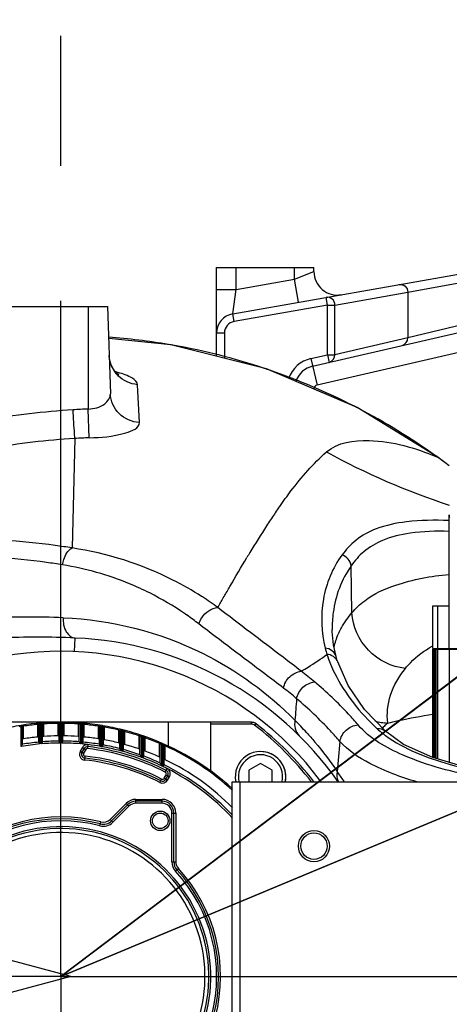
# Model space of a CAD drawing. Header units: millimetres. Extents: x 0 to 8410, y 0 to 5940.
# Tile 62 of 122: x 4703 to 4814, y 1822 to 2075. Entities that reach past the tile are written whole.
import ezdxf

# ---------------------------------------------------------------- set-up
doc = ezdxf.new("R2010")
doc.units = ezdxf.units.MM
doc.header["$LTSCALE"] = 462.55
doc.linetypes.add('CENTER', pattern=[0.6, 0.375, -0.075, 0.075, -0.075])
doc.layers.get('0').update_dxf_attribs({"linetype": 'CONTINUOUS'})
for name, color, linetype in [('204102000021_DXF_AXIS', 7, 'CONTINUOUS'), ('204102000021_DXF_DIMENSION', 7, 'CONTINUOUS'), ('304102000021DXF_CONTINUOUS_LINE', 7, 'CONTINUOUS'), ('304103000015DXF_CONTINUOUS_LINE', 7, 'CONTINUOUS'), ('304103000186DXF_CONTINUOUS_LINE', 7, 'CONTINUOUS'), ('304304000126DXF_CONTINUOUS_LINE', 7, 'CONTINUOUS'), ('501023000047DXF_CONTINUOUS_LINE', 7, 'CONTINUOUS'), ('604006000004DXF_CONTINUOUS_LINE', 7, 'CONTINUOUS')]:
    doc.layers.add(name, color=color, linetype=linetype)
doc.styles.get("Standard").update_dxf_attribs({"font": 'txt', "width": 0.7})
doc.dimstyles.new('DIMSTYLE_12', dxfattribs={"dimtxt": 65, "dimasz": 50, "dimexe": 1, "dimexo": 0, "dimtad": 1, "dimdsep": 46, "dimtxsty": 'Standard', "dimblk": '_FILLED', "dimblk1": '_FILLED', "dimblk2": '_FILLED', "dimcen": 0.09, "dimclrt": 5, "dimazin": 2, "dimtp": 0.5, "dimtm": 0.5, "dimtfac": 1, "dimtofl": 0, "dimtmove": 0, "dimatfit": 3, "dimldrblk": '_FILLED', "dimfxl": 0, "dimtolj": 1, "dimarcsym": 0})
doc.dimstyles.new('DIMSTYLE_13', dxfattribs={"dimtxt": 65, "dimasz": 50, "dimexe": 1, "dimexo": 0, "dimtad": 1, "dimdec": 1, "dimdsep": 46, "dimtxsty": 'Standard', "dimblk": '_FILLED', "dimblk1": '_FILLED', "dimblk2": '_FILLED', "dimcen": 0.09, "dimclrt": 5, "dimazin": 2, "dimtp": 1.2, "dimtm": 1.2, "dimtfac": 1, "dimtdec": 1, "dimtofl": 0, "dimtmove": 0, "dimatfit": 3, "dimldrblk": '_FILLED', "dimfxl": 0, "dimtolj": 1, "dimarcsym": 0})
doc.dimstyles.new('DIMSTYLE_14', dxfattribs={"dimtxt": 65, "dimasz": 50, "dimexe": 1, "dimexo": 0, "dimgap": 3.25, "dimtad": 0, "dimtih": 1, "dimtoh": 1, "dimdec": 1, "dimdsep": 46, "dimtxsty": 'Standard', "dimblk": '_FILLED', "dimblk1": '_FILLED', "dimblk2": '_FILLED', "dimcen": 0.09, "dimclrt": 5, "dimazin": 2, "dimtp": 0.5, "dimtm": 0.5, "dimtfac": 1, "dimtdec": 65535, "dimtofl": 0, "dimtmove": 0, "dimatfit": 3, "dimldrblk": '_FILLED', "dimfxl": 0, "dimtolj": 1, "dimarcsym": 0})

# ---------------------------------------------------------------- blocks, each defined once
blk = doc.blocks.new('_FILLED')
at = {"color": 0, "linetype": 'ByBlock'}
blk.add_solid([(0, 0), (-1, 0.17), (-1, -0.17)], dxfattribs=at)
blk = doc.blocks.new('*D24')
at = {"layer": '204102000021_DXF_DIMENSION', "color": 2, "linetype": 'Continuous'}
for p, q in [((4713.77, 1829.56), (5398.84, 2347.15)), ((4993.83, 2041.15), (4713.77, 1829.56)), ((4993.83, 2041.15), (4993.83, 2041.15))]:
    blk.add_line(p, q, dxfattribs=at)
at = {"layer": '204102000021_DXF_DIMENSION', "color": 2, "linetype": 'Continuous', "xscale": 50, "yscale": 50, "zscale": 50, "rotation": 217.0737599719}
blk.add_blockref('_FILLED', (4993.83, 2041.15), dxfattribs=at)
blk = doc.blocks.new('*D25')
at = {"layer": '204102000021_DXF_DIMENSION', "color": 2, "linetype": 'Continuous'}
for p, q in [((4713.77, 1829.56), (6309.86, 2495.22)), ((6057.54, 2389.99), (4713.77, 1829.56)), ((6057.54, 2389.99), (6057.54, 2389.99))]:
    blk.add_line(p, q, dxfattribs=at)
at = {"layer": '204102000021_DXF_DIMENSION', "color": 2, "linetype": 'Continuous', "xscale": 50, "yscale": 50, "zscale": 50, "rotation": 202.638452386}
blk.add_blockref('_FILLED', (6057.54, 2389.99), dxfattribs=at)
blk = doc.blocks.new('*D26')
at = {"layer": '204102000021_DXF_DIMENSION', "color": 2, "linetype": 'Continuous'}
for start, end in [(94.7914, 165), (0, 69.8438)]:
    blk.add_arc((4713.77, 1829.56), 554.1, start, end, dxfattribs=at)
for points in [[(4185.56, 2023.2), (4178.56, 1972.97), (4201.77, 2018.07)], [(5257.12, 1879.13), (5267.87, 1829.56), (5274.11, 1879.89)]]:
    blk.add_solid(points, dxfattribs=at)
blk = doc.blocks.new('*D27')
at = {"layer": '204102000021_DXF_DIMENSION', "color": 2, "linetype": 'Continuous'}
for start, end in [(290.1562, 360), (195, 265.2086)]:
    blk.add_arc((4713.77, 1829.56), 554.1, start, end, dxfattribs=at)
for points in [[(5274.11, 1779.23), (5267.87, 1829.56), (5257.12, 1780)], [(4201.77, 1641.06), (4178.56, 1686.15), (4185.56, 1635.92)]]:
    blk.add_solid(points, dxfattribs=at)

msp = doc.modelspace()

# ---------------------------------------------------------------- linework, layer by layer
at = {"color": 2, "linetype": 'Continuous'}
for q in [(3309.933, 2206.389), (3309.933, 1452.734)]:
    msp.add_line((4716.272, 1829.561), q, dxfattribs=at)
msp.add_circle((4716.272, 1829.561), 351, dxfattribs=at)
at = {"layer": '204102000021_DXF_AXIS', "color": 7, "linetype": 'CENTER'}
for q in [(4713.774, 2071.055), (4472.28, 1829.561), (4713.774, 1588.068), (4955.267, 1829.561)]:
    msp.add_line((4713.774, 1829.561), q, dxfattribs=at)
at = {"layer": '304102000021DXF_CONTINUOUS_LINE', "color": 7, "linetype": 'Continuous'}
for p, q in [((4757.774, 1777.561), (4757.774, 1879.561)), ((4757.774, 1879.561), (4941.274, 1879.561)), ((4759.774, 1777.561), (4759.774, 1879.561))]:
    msp.add_line(p, q, dxfattribs=at)
for radius in [4, 3.4]:
    msp.add_circle((4778.774, 1863.061), radius, dxfattribs=at)
at = {"layer": '304103000015DXF_CONTINUOUS_LINE', "color": 7, "linetype": 'Continuous'}
for p, q in [((4757.905, 1999.697), (4837.897, 2013.802)), ((4753.774, 1988.786), (4753.774, 2011.561)), ((4753.774, 2011.561), (4778.774, 2011.561)), ((4778.774, 2010.527), (4778.774, 2011.561)), ((4778.424, 1986.265), (4840.774, 2000.659))]:
    msp.add_line(p, q, dxfattribs=at)
at = {"layer": '304103000015DXF_CONTINUOUS_LINE', "color": 9, "linetype": 'Continuous'}
for p, q in [((4758.774, 2005.942), (4758.774, 2011.561)), ((4773.774, 2008.588), (4773.774, 2011.561)), ((4773.774, 2008.588), (4778.774, 2010.527)), ((4758.774, 2005.942), (4773.774, 2008.588)), ((4774.815, 2002.679), (4773.774, 2008.588)), ((4802.883, 2005.256), (4821.52, 2008.707)), ((4753.774, 2005.943), (4758.774, 2005.943)), ((4757.905, 1999.697), (4758.773, 2005.942)), ((4784.171, 2001.957), (4802.883, 2005.256)), ((4802.883, 2005.256), (4802.883, 1993.518)), ((4782.239, 2001.957), (4758.253, 1997.728)), ((4782.239, 2001.957), (4781.892, 2003.927)), ((4782.239, 1989.198), (4782.239, 2001.957)), ((4782.239, 2001.957), (4784.171, 2001.957)), ((4784.171, 1989.198), (4784.171, 2001.957)), ((4758.253, 1997.728), (4757.905, 1999.697)), ((4821.52, 1998.036), (4802.883, 1993.518)), ((4755.774, 1994.773), (4753.774, 1994.773)), ((4755.774, 1994.773), (4755.774, 1988.28)), ((4840.774, 1995.528), (4779.549, 1981.393)), ((4802.883, 1993.518), (4784.171, 1989.198)), ((4777.974, 1988.213), (4782.239, 1989.198)), ((4782.239, 1989.198), (4782.689, 1987.249)), ((4782.239, 1989.198), (4784.171, 1989.198)), ((4777.974, 1988.213), (4779.549, 1981.393))]:
    msp.add_line(p, q, dxfattribs=at)
at = {"layer": '304103000015DXF_CONTINUOUS_LINE', "color": 7, "linetype": 'Continuous'}
for centre, radius, start, end in [((4784.773, 2010.527), 6, 179.99948, 280.00299), ((4758.774, 1994.774), 5, 100.00083, 180), ((4779.774, 1980.418), 6, 103, 161.30505)]:
    msp.add_arc(centre, radius, start, end, dxfattribs=at)
at = {"layer": '304103000015DXF_CONTINUOUS_LINE', "color": 9, "linetype": 'Continuous'}
for centre, radius, start, end in [((4758.774, 1994.773), 3, 100, 180), ((4779.774, 1980.418), 8, 103, 160.2366), ((4779.774, 1980.418), 1, 103, 180)]:
    msp.add_arc(centre, radius, start, end, dxfattribs=at)
for points, knots in [([(4800.604, 2007.226), (4801.141, 2007.321), (4802.373, 2006.977), (4802.876, 2005.817), (4802.883, 2005.256)], [0, 0, 0, 0, 0.4933028, 1, 1, 1, 1]), ([(4784.171, 2001.957), (4784.164, 2002.519), (4783.659, 2003.679), (4782.427, 2004.021), (4781.892, 2003.927)], [0, 0, 0, 0, 0.5079624, 1, 1, 1, 1])]:
    msp.add_open_spline(points, degree=3, knots=knots, dxfattribs=at)
for points in [[(4801.401, 1991.569), (4802.196, 1991.753), (4802.895, 1992.702), (4802.883, 1993.518)], [(4782.689, 1987.249), (4783.484, 1987.433), (4784.183, 1988.382), (4784.171, 1989.198)]]:
    msp.add_open_spline(points, degree=3, dxfattribs=at)
at = {"layer": '304103000186DXF_CONTINUOUS_LINE', "color": 7, "linetype": 'Continuous'}
for p, q in [((4675.774, 2001.561), (4725.774, 2001.561)), ((4725.774, 2001.561), (4726.477, 1979.188)), ((4812.377, 1961.538), (4810.305, 1963.037)), ((4813.514, 1960.689), (4812.377, 1961.538)), ((4783.472, 1918.661), (4783.472, 1918.657)), ((4784.46, 1911.761), (4784.46, 1911.762)), ((4797.107, 1892.532), (4797.103, 1892.535))]:
    msp.add_line(p, q, dxfattribs=at)
at = {"layer": '304103000186DXF_CONTINUOUS_LINE', "color": 9, "linetype": 'Continuous'}
for p, q in [((4720.774, 2001.561), (4720.774, 1975.245)), ((4733.918, 1971.782), (4733.458, 1981.516)), ((4721.031, 1967.874), (4720.774, 1975.245)), ((4717.34, 1967.704), (4716.614, 1939.602)), ((4810.293, 1963.02), (4809.951, 1963.255)), ((4810.293, 1963.02), (4809.956, 1963.262)), ((4810.293, 1963.02), (4810.305, 1963.037)), ((4813.54, 1960.673), (4812.366, 1961.523)), ((4813.538, 1960.671), (4812.366, 1961.523)), ((4769.587, 1949.728), (4769.964, 1950.267)), ((4769.587, 1949.728), (4769.965, 1950.257)), ((4788.524, 1922.964), (4788.317, 1935.014)), ((4750.124, 1927.018), (4749.908, 1927.148)), ((4750.124, 1927.018), (4749.913, 1927.153)), ((4755.483, 1926.761), (4755.686, 1927.116)), ((4746.167, 1922.309), (4746.072, 1922.378)), ((4746.182, 1922.322), (4746.085, 1922.39)), ((4717.277, 1912.988), (4717.424, 1916.485)), ((4796.28, 1893.276), (4796.342, 1893.343)), ((4796.281, 1893.273), (4796.343, 1893.342))]:
    msp.add_line(p, q, dxfattribs=at)
at = {"layer": '304103000186DXF_CONTINUOUS_LINE', "color": 7, "linetype": 'Continuous'}
for points in [[(4810.305, 1963.037), (4789.867, 1975.631), (4766.561, 1985.546), (4742.013, 1991.766), (4726.032, 1993.334)], [(4728.591, 1984.048), (4728.614, 1984.036), (4728.238, 1984.319), (4727.514, 1985.096), (4726.772, 1986.343), (4726.267, 1988.003), (4726.169, 1988.968)], [(4784.46, 1911.762), (4783.813, 1914.775), (4783.485, 1918.149), (4783.472, 1918.657)], [(4784.886, 1910.349), (4784.767, 1910.717), (4784.557, 1911.417), (4784.46, 1911.761)], [(4797.103, 1892.535), (4791.789, 1898.169), (4787.567, 1904.321), (4784.886, 1910.348)], [(4838.774, 1879.683), (4830.743, 1880.641), (4819.092, 1882.889), (4809.335, 1885.779), (4801.81, 1889.184), (4797.107, 1892.532)]]:
    msp.add_lwpolyline(points, dxfattribs=at)
at = {"layer": '304103000186DXF_CONTINUOUS_LINE', "color": 9, "linetype": 'Continuous'}
for centre, radius, start, end in [((4714.026, 1829.592), 164.538, 80.41439, 85.81898), ((4714.037, 1829.685), 164.444, 79.88954, 80.41294), ((4713.978, 1829.448), 164.688, 71.56833, 79.88394), ((4733.72, 1989.222), 7.556, 200.71264, 209.87692), ((4733.837, 1989.289), 7.691, 209.87292, 214.76084), ((4733.907, 1989.339), 7.777, 214.76885, 224.35419), ((4722.054, 1961.177), 24.31, 74.8002, 76.21052), ((4714.03, 1829.652), 164.478, 71.04874, 71.56295), ((4713.94, 1829.437), 164.711, 62.829, 71.04343), ((4733.91, 1989.342), 7.781, 224.35897, 225.19593), ((4729.36, 1775.884), 199.564, 93.58762, 100.06095), ((4725.54, 1835.441), 139.886, 91.9528, 93.55261), ((4714.031, 1829.646), 164.483, 62.39182, 62.82374), ((4713.908, 1829.443), 164.721, 54.33104, 62.38668), ((4728.834, 1777.877), 190.174, 93.46516, 100.00199), ((4725.286, 1835.477), 132.465, 91.84074, 93.43904), ((4871.079, 2127.11), 185.65, 241.31687, 251.92639), ((4902.659, 1857.176), 162.092, 145.18108, 146.41497), ((4925.777, 1841.76), 189.879, 146.39889, 146.95607), ((4979.084, 1807.453), 253.271, 147.02589, 148.86676), ((5054.867, 1761.169), 342.069, 148.79391, 149.03551), ((4701.919, 1858.861), 77.372, 55.68728, 63.39777), ((4704.353, 1855.948), 84.533, 53.96466, 57.21716), ((4705.621, 1695.365), 226.501, 87.79123, 92.67769), ((4701.876, 1858.8), 77.447, 55.19221, 55.68644), ((4701.883, 1858.81), 77.435, 52.32948, 55.10432), ((4801.907, 1910.073), 18.442, 155.10633, 156.48633), ((4811.206, 1921.176), 30.431, 193.95768, 197.00875), ((4821.671, 1891.067), 26.454, 117.97136, 118.2428), ((4726.438, 1842.936), 81.448, 49.87525, 52.96709), ((4722.024, 1839.759), 80.45, 49.46817, 52.56344), ((5419.557, 1849.38), 647.305, 175.43455, 175.926766), ((4709.394, 1831.109), 91.036, 42.19235, 44.89172), ((4798.634, 1910.014), 15.397, 254.21332, 266.637), ((4805.886, 1884.567), 12.966, 131.76379, 137.39806), ((4804.903, 1885.65), 11.504, 128.57321, 131.70714), ((4812.724, 1912.731), 26.374, 232.17529, 233.85472), ((5538.615, 1817.252), 756.694, 174.489355, 175.07307), ((4713.726, 1830.229), 88.006, 34.3281, 36.22817), ((4713.514, 1830.086), 88.262, 34.20979, 34.32675)]:
    msp.add_arc(centre, radius, start, end, dxfattribs=at)
at = {"layer": '304103000186DXF_CONTINUOUS_LINE', "color": 7, "linetype": 'Continuous'}
for centre, radius, start, end in [((4707.774, 1686.687), 230, 87.59528, 92.40472), ((4713.774, 1829.561), 87, 35.05647, 87.59528), ((4713.774, 1829.561), 83.5, 36.88257, 167.86692)]:
    msp.add_arc(centre, radius, start, end, dxfattribs=at)
at = {"layer": '304103000186DXF_CONTINUOUS_LINE', "color": 9, "linetype": 'Continuous'}
for points in [[(4726.652, 1986.55), (4726.362, 1987.319), (4726.195, 1988.148), (4726.169, 1988.97)], [(4733.458, 1981.516), (4731.62, 1981.67), (4729.736, 1982.521), (4728.427, 1983.821)], [(4812.366, 1961.523), (4811.675, 1962.023), (4810.984, 1962.521), (4810.293, 1963.02)], [(4788.317, 1935.014), (4788.241, 1936.225), (4787.134, 1937.499), (4785.954, 1937.785)], [(4754.082, 1924.306), (4754.549, 1925.126), (4755.017, 1925.946), (4755.485, 1926.765)], [(4783.943, 1914.152), (4784.179, 1915.275), (4784.539, 1916.378), (4784.997, 1917.43)], [(4784.46, 1911.762), (4784.156, 1912.879), (4782.831, 1913.824), (4781.673, 1913.836)], [(4784.886, 1910.348), (4784.533, 1911.419), (4783.233, 1912.282), (4782.106, 1912.274)], [(4773.888, 1895.359), (4773.607, 1894.011), (4774.013, 1892.348), (4774.991, 1891.379)], [(4797.103, 1892.535), (4796.566, 1893.033), (4795.739, 1893.282), (4795.011, 1893.204)], [(4795.011, 1893.204), (4795.504, 1892.746), (4796.019, 1892.311), (4796.551, 1891.899)], [(4784.718, 1882.24), (4784.554, 1881.35), (4784.666, 1880.364), (4785.053, 1879.545)]]:
    msp.add_open_spline(points, degree=3, dxfattribs=at)
for points, knots in [([(4733.458, 1981.516), (4733.425, 1982.219), (4731.525, 1983.718), (4729.708, 1984.288), (4728.428, 1984.636)], [0, 0, 0, 0, 0.3465656, 1, 1, 1, 1]), ([(4720.774, 1975.245), (4722.256, 1975.364), (4724.835, 1975.804), (4726.508, 1978.199), (4726.477, 1979.188)], [0, 0, 0, 0, 0.6005283, 1, 1, 1, 1]), ([(4733.918, 1971.782), (4732.02, 1971.904), (4728.211, 1973.514), (4726.535, 1977.339), (4726.477, 1979.188)], [0, 0, 0, 0, 0.5069682, 1, 1, 1, 1]), ([(4717.34, 1967.704), (4717.315, 1968.068), (4717.155, 1970.519), (4717.002, 1972.97), (4716.872, 1975.058)], [0, 0, 0, 0, 0.1485999, 1, 1, 1, 1]), ([(4721.031, 1967.874), (4724.184, 1967.975), (4727.995, 1968.151), (4733.987, 1970.321), (4733.918, 1971.782)], [0, 0, 0, 0, 0.6832387, 1, 1, 1, 1]), ([(4781.973, 1964.241), (4784.814, 1966.731), (4795.542, 1968.144), (4804.78, 1965.276), (4810.293, 1963.02)], [0, 0, 0, 0, 0.3880345, 1, 1, 1, 1]), ([(4769.964, 1950.267), (4770.905, 1951.605), (4774.528, 1956.567), (4778.579, 1961.266), (4781.973, 1964.241)], [0, 0, 0, 0, 0.2659894, 1, 1, 1, 1]), ([(4813.421, 1946.64), (4809.789, 1946.783), (4803.48, 1946.707), (4795.27, 1945.042), (4789.532, 1941.98), (4786.971, 1939.175), (4785.954, 1937.785)], [0, 0, 0, 0, 0.36261, 0.62692, 0.8282097, 1, 1, 1, 1]), ([(4813.448, 1943.859), (4810.125, 1943.959), (4804.337, 1943.79), (4796.816, 1942.048), (4791.587, 1939.013), (4789.255, 1936.337), (4788.317, 1935.014)], [0, 0, 0, 0, 0.3588237, 0.6220926, 0.8249671, 1, 1, 1, 1]), ([(4716.614, 1939.602), (4715.188, 1939.829), (4709.319, 1940.696), (4703.409, 1941.29), (4698.93, 1941.575)], [0, 0, 0, 0, 0.2435091, 1, 1, 1, 1]), ([(4714.195, 1935.254), (4714.253, 1935.719), (4714.607, 1937.354), (4715.568, 1938.98), (4716.614, 1939.602)], [0, 0, 0, 0, 0.2779544, 1, 1, 1, 1]), ([(4749.913, 1927.153), (4747.526, 1928.68), (4737.191, 1934.592), (4725.578, 1938.258), (4716.614, 1939.602)], [0, 0, 0, 0, 0.2382098, 1, 1, 1, 1]), ([(4714.195, 1935.254), (4712.814, 1935.479), (4707.131, 1936.339), (4701.405, 1936.923), (4697.065, 1937.2)], [0, 0, 0, 0, 0.2433186, 1, 1, 1, 1]), ([(4755.686, 1927.116), (4756.182, 1927.983), (4758.111, 1931.348), (4760.066, 1934.697), (4761.548, 1937.166)], [0, 0, 0, 0, 0.2575766, 1, 1, 1, 1]), ([(4785.954, 1937.785), (4783.53, 1934.471), (4780.247, 1926.474), (4780.66, 1917.911), (4781.673, 1913.836)], [0, 0, 0, 0, 0.494432, 1, 1, 1, 1]), ([(4736.566, 1928.042), (4734.874, 1928.89), (4727.726, 1932.147), (4720.076, 1934.296), (4714.195, 1935.254)], [0, 0, 0, 0, 0.2410576, 1, 1, 1, 1]), ([(4788.317, 1935.014), (4785.845, 1931.524), (4783.74, 1925.856), (4783.446, 1920.122), (4783.472, 1918.661)], [0, 0, 0, 0, 0.7452979, 1, 1, 1, 1]), ([(4788.524, 1922.964), (4789.494, 1924.113), (4792.786, 1927.241), (4801.266, 1931.044), (4808.815, 1932.369), (4813.421, 1932.819)], [0, 0, 0, 0, 0.1649292, 0.4924306, 1, 1, 1, 1]), ([(4749.205, 1920.103), (4749.381, 1920.658), (4750.333, 1922.651), (4752.457, 1924.198), (4754.082, 1924.306)], [0, 0, 0, 0, 0.2635529, 1, 1, 1, 1]), ([(4775.491, 1907.955), (4773.941, 1909.161), (4766.816, 1914.627), (4759.63, 1920.013), (4754.082, 1924.306)], [0, 0, 0, 0, 0.2187342, 1, 1, 1, 1]), ([(4714.351, 1921.697), (4714.286, 1920.463), (4714.562, 1918.214), (4716.498, 1916.524), (4717.424, 1916.485)], [0, 0, 0, 0, 0.5716509, 1, 1, 1, 1]), ([(4714.351, 1921.697), (4726.658, 1921.222), (4748.838, 1915.581), (4767.024, 1902.313), (4773.888, 1895.359)], [0, 0, 0, 0, 0.5576454, 1, 1, 1, 1]), ([(4785.179, 1917.836), (4785.383, 1918.276), (4786.316, 1920.097), (4787.516, 1921.774), (4788.524, 1922.964)], [0, 0, 0, 0, 0.2375544, 1, 1, 1, 1]), ([(4802.267, 1908.671), (4798.759, 1909.046), (4791.836, 1912.407), (4788.727, 1919.466), (4788.524, 1922.964)], [0, 0, 0, 0, 0.5017206, 1, 1, 1, 1]), ([(4770.928, 1903.638), (4769.348, 1904.85), (4762.106, 1910.338), (4754.82, 1915.768), (4749.205, 1920.103)], [0, 0, 0, 0, 0.2192533, 1, 1, 1, 1]), ([(4802.267, 1908.671), (4802.676, 1909.181), (4804.628, 1911.449), (4807.094, 1913.266), (4809.153, 1914.372)], [0, 0, 0, 0, 0.2184837, 1, 1, 1, 1]), ([(4775.491, 1907.955), (4776.094, 1908.307), (4778.351, 1909.665), (4780.539, 1911.137), (4782.106, 1912.274)], [0, 0, 0, 0, 0.264965, 1, 1, 1, 1]), ([(4782.106, 1912.274), (4782.646, 1910.604), (4785.597, 1903.437), (4790.643, 1897.272), (4795.011, 1893.204)], [0, 0, 0, 0, 0.2272739, 1, 1, 1, 1]), ([(4797.73, 1894.644), (4797.441, 1897.018), (4797.963, 1902.205), (4800.62, 1906.623), (4802.267, 1908.671)], [0, 0, 0, 0, 0.4765081, 1, 1, 1, 1]), ([(4770.928, 1903.638), (4771.152, 1904.728), (4772.294, 1906.779), (4774.415, 1907.831), (4775.491, 1907.955)], [0, 0, 0, 0, 0.5065937, 1, 1, 1, 1]), ([(4774.306, 1900.904), (4774.522, 1901.999), (4775.683, 1904.07), (4777.836, 1905.1), (4778.927, 1905.215)], [0, 0, 0, 0, 0.5041981, 1, 1, 1, 1]), ([(4790.105, 1894.195), (4789.316, 1895.133), (4785.839, 1899.05), (4781.991, 1902.628), (4778.927, 1905.215)], [0, 0, 0, 0, 0.2340563, 1, 1, 1, 1]), ([(4785.419, 1889.917), (4784.633, 1890.852), (4781.173, 1894.753), (4777.35, 1898.322), (4774.306, 1900.904)], [0, 0, 0, 0, 0.2342629, 1, 1, 1, 1]), ([(4797.73, 1894.644), (4798.619, 1894.863), (4802.436, 1895.751), (4806.294, 1896.453), (4809.262, 1896.915)], [0, 0, 0, 0, 0.2335123, 1, 1, 1, 1]), ([(4785.419, 1889.917), (4785.615, 1891.013), (4786.794, 1893.115), (4788.993, 1894.095), (4790.105, 1894.195)], [0, 0, 0, 0, 0.4991754, 1, 1, 1, 1]), ([(4821.319, 1880.702), (4814.611, 1881.99), (4803.536, 1884.811), (4793.091, 1890.647), (4790.105, 1894.195)], [0, 0, 0, 0, 0.5955912, 1, 1, 1, 1]), ([(4776.842, 1892.251), (4777.582, 1891.434), (4780.377, 1888.236), (4782.949, 1884.842), (4784.718, 1882.24)], [0, 0, 0, 0, 0.2593244, 1, 1, 1, 1]), ([(4797.168, 1891.434), (4801.974, 1887.922), (4815.741, 1882.765), (4829.87, 1880.446), (4838.209, 1879.516)], [0, 0, 0, 0, 0.4149757, 1, 1, 1, 1]), ([(4805.184, 1879.557), (4801.038, 1880.785), (4793.977, 1883.351), (4787.552, 1887.565), (4785.419, 1889.917)], [0, 0, 0, 0, 0.5765507, 1, 1, 1, 1])]:
    msp.add_open_spline(points, degree=3, knots=knots, dxfattribs=at)
at = {"layer": '304304000126DXF_CONTINUOUS_LINE', "color": 7, "linetype": 'Continuous'}
for p, q in [((4813.474, 1913.761), (4813.474, 1947.461)), ((4813.511, 1947.537), (4813.51, 1947.526)), ((4813.515, 1947.613), (4813.511, 1947.537)), ((4809.268, 1913.761), (4809.268, 1924.761)), ((4809.268, 1924.761), (4813.474, 1924.761)), ((4810.609, 1913.761), (4810.609, 1924.761)), ((4809.268, 1913.761), (4837.974, 1913.761)), ((4809.268, 1885.809), (4809.268, 1913.661)), ((4809.268, 1913.661), (4837.974, 1913.661)), ((4809.451, 1913.661), (4809.451, 1885.744)), ((4809.847, 1913.661), (4809.847, 1885.627)), ((4810.03, 1913.661), (4810.03, 1885.573)), ((4810.426, 1913.661), (4810.426, 1885.456)), ((4810.609, 1885.401), (4810.609, 1913.661)), ((4813.474, 1913.661), (4813.474, 1884.553)), ((4712.97, 1894.861), (4680.711, 1894.861)), ((4703.872, 1889.166), (4703.872, 1893.756)), ((4708.073, 1889.713), (4708.073, 1894.337)), ((4709.073, 1889.799), (4709.073, 1894.369)), ((4713.274, 1889.981), (4713.274, 1894.561)), ((4714.274, 1889.981), (4714.274, 1894.561)), ((4762.693, 1894.861), (4714.577, 1894.861)), ((4718.474, 1889.799), (4718.474, 1894.369)), ((4719.474, 1889.713), (4719.474, 1894.337)), ((4723.675, 1889.166), (4723.675, 1893.756)), ((4724.675, 1888.991), (4724.675, 1893.691)), ((4741.274, 1894.861), (4741.274, 1888.788)), ((4752.274, 1882.305), (4752.274, 1894.861)), ((4728.876, 1888.065), (4728.876, 1892.71)), ((4729.876, 1887.797), (4729.876, 1892.611)), ((4734.077, 1886.469), (4734.077, 1891.21)), ((4735.077, 1886.102), (4735.077, 1891.074)), ((4719.712, 1888.101), (4719.167, 1887.157)), ((4739.278, 1884.336), (4739.278, 1889.22)), ((4740.278, 1883.859), (4740.278, 1889.045)), ((4740.721, 1880.236), (4741.222, 1881.103)), ((4730.895, 1873.683), (4726.771, 1869.559)), ((4739.774, 1874.561), (4733.016, 1874.561)), ((4742.774, 1859.028), (4742.774, 1871.561))]:
    msp.add_line(p, q, dxfattribs=at)
at = {"layer": '304304000126DXF_CONTINUOUS_LINE', "color": 9, "linetype": 'Continuous'}
for p, q in [((4813.474, 1947.461), (4813.502, 1947.461)), ((4703.172, 1893.691), (4703.123, 1893.987)), ((4703.572, 1893.756), (4703.525, 1894.052)), ((4703.572, 1888.65), (4703.572, 1893.756)), ((4703.872, 1893.756), (4703.572, 1893.756)), ((4704.172, 1893.848), (4704.127, 1894.145)), ((4704.172, 1890.611), (4704.172, 1893.848)), ((4707.773, 1894.284), (4707.745, 1894.583)), ((4707.773, 1894.284), (4707.773, 1891.069)), ((4708.373, 1894.337), (4708.073, 1894.337)), ((4708.373, 1894.337), (4708.348, 1894.636)), ((4708.373, 1894.337), (4708.373, 1889.281)), ((4708.773, 1894.369), (4708.75, 1894.668)), ((4708.773, 1889.315), (4708.773, 1894.369)), ((4709.073, 1894.369), (4708.773, 1894.369)), ((4709.373, 1894.412), (4709.352, 1894.712)), ((4709.373, 1891.205), (4709.373, 1894.412)), ((4712.974, 1894.557), (4712.97, 1894.857)), ((4712.974, 1894.557), (4712.974, 1891.356)), ((4713.574, 1894.561), (4713.274, 1894.561)), ((4713.574, 1894.561), (4713.573, 1894.861)), ((4713.574, 1894.561), (4713.574, 1889.524)), ((4713.974, 1894.82), (4713.974, 1894.861)), ((4713.974, 1889.524), (4713.974, 1894.82)), ((4714.274, 1894.561), (4713.974, 1894.561)), ((4714.574, 1894.557), (4714.577, 1894.857)), ((4714.574, 1891.356), (4714.574, 1894.557)), ((4718.174, 1894.412), (4718.195, 1894.712)), ((4718.174, 1894.412), (4718.174, 1891.205)), ((4718.774, 1894.369), (4718.474, 1894.369)), ((4718.774, 1894.369), (4718.798, 1894.668)), ((4718.774, 1894.369), (4718.774, 1889.315)), ((4719.174, 1894.337), (4719.199, 1894.636)), ((4719.174, 1889.281), (4719.174, 1894.337)), ((4719.474, 1894.337), (4719.174, 1894.337)), ((4719.488, 1894.334), (4719.535, 1894.326)), ((4719.774, 1894.284), (4719.802, 1894.583)), ((4719.774, 1891.069), (4719.774, 1894.284)), ((4723.375, 1893.848), (4723.42, 1894.145)), ((4723.375, 1893.848), (4723.375, 1890.611)), ((4723.975, 1893.756), (4723.675, 1893.756)), ((4723.975, 1893.756), (4724.022, 1894.052)), ((4723.975, 1893.756), (4723.975, 1888.624)), ((4724.375, 1893.691), (4724.424, 1893.987)), ((4724.375, 1888.554), (4724.375, 1893.691)), ((4724.675, 1893.691), (4724.375, 1893.691)), ((4724.689, 1893.686), (4724.736, 1893.671)), ((4724.975, 1893.589), (4725.027, 1893.884)), ((4724.975, 1890.338), (4724.975, 1893.589)), ((4728.576, 1892.853), (4728.645, 1893.146)), ((4762.693, 1894.361), (4752.274, 1894.361)), ((4762.693, 1894.361), (4762.693, 1894.861)), ((4763.61, 1894.048), (4763.916, 1894.444)), ((4728.576, 1892.853), (4728.576, 1889.562)), ((4729.176, 1892.71), (4728.876, 1892.71)), ((4729.176, 1892.71), (4729.247, 1893.002)), ((4729.176, 1892.71), (4729.176, 1887.486)), ((4729.576, 1892.611), (4729.649, 1892.902)), ((4729.576, 1887.378), (4729.576, 1892.611)), ((4729.876, 1892.611), (4729.576, 1892.611)), ((4729.975, 1892.562), (4729.891, 1892.604)), ((4730.176, 1892.458), (4730.252, 1892.748)), ((4730.176, 1889.145), (4730.176, 1892.458)), ((4733.777, 1891.407), (4733.869, 1891.692)), ((4733.777, 1891.407), (4733.777, 1888.034)), ((4734.377, 1891.21), (4734.077, 1891.21)), ((4734.377, 1891.21), (4734.472, 1891.494)), ((4734.377, 1891.21), (4734.377, 1885.846)), ((4734.777, 1891.074), (4734.874, 1891.358)), ((4734.777, 1885.698), (4734.777, 1891.074)), ((4735.077, 1891.074), (4734.777, 1891.074)), ((4735.176, 1891.006), (4735.091, 1891.065)), ((4735.377, 1890.866), (4735.477, 1891.149)), ((4735.377, 1887.462), (4735.377, 1890.866)), ((4719.279, 1888.351), (4718.734, 1887.407)), ((4719.279, 1888.351), (4720.145, 1887.851)), ((4720.637, 1888.098), (4720.754, 1889.104)), ((4738.978, 1889.476), (4739.094, 1889.752)), ((4738.978, 1889.476), (4738.978, 1885.988)), ((4739.578, 1889.22), (4739.278, 1889.22)), ((4739.578, 1889.22), (4739.697, 1889.495)), ((4739.578, 1889.22), (4739.578, 1883.66)), ((4739.978, 1889.045), (4740.099, 1889.32)), ((4739.978, 1883.467), (4739.978, 1889.045)), ((4740.278, 1889.045), (4739.978, 1889.045)), ((4740.391, 1888.945), (4740.282, 1889.042)), ((4740.578, 1888.777), (4740.702, 1889.051)), ((4740.578, 1885.246), (4740.578, 1888.777)), ((4718.734, 1887.407), (4719.6, 1886.907)), ((4720.145, 1887.851), (4719.6, 1886.907)), ((4719.87, 1885.166), (4719.978, 1886.16)), ((4740.288, 1880.486), (4740.789, 1881.353)), ((4740.288, 1880.486), (4741.154, 1879.986)), ((4740.583, 1882.048), (4741.038, 1882.939)), ((4740.789, 1881.353), (4741.655, 1880.853)), ((4741.154, 1879.986), (4741.655, 1880.853)), ((4739.174, 1879.399), (4739.628, 1880.29)), ((4778.472, 1879.561), (4778.656, 1879.704)), ((4726.417, 1869.912), (4730.541, 1874.036)), ((4731.248, 1873.329), (4727.124, 1869.205)), ((4731.248, 1873.329), (4730.541, 1874.036)), ((4733.016, 1874.061), (4733.016, 1875.061)), ((4733.016, 1875.061), (4739.774, 1875.061)), ((4739.774, 1874.061), (4733.016, 1874.061)), ((4739.774, 1874.061), (4739.774, 1875.061)), ((4742.274, 1859.028), (4742.274, 1871.561)), ((4742.274, 1871.561), (4743.274, 1871.561)), ((4743.274, 1871.561), (4743.274, 1859.028)), ((4723.774, 1868.291), (4724.024, 1869.259)), ((4727.124, 1869.205), (4726.417, 1869.912)), ((4742.274, 1859.028), (4743.274, 1859.028)), ((4743.199, 1856.657), (4743.934, 1857.334))]:
    msp.add_line(p, q, dxfattribs=at)
at = {"layer": '304304000126DXF_CONTINUOUS_LINE', "color": 7, "linetype": 'Continuous'}
for points in [[(4813.514, 1948.061), (4813.514, 1947.937), (4813.513, 1947.837), (4813.511, 1947.749), (4813.509, 1947.673), (4813.507, 1947.612), (4813.506, 1947.582)], [(4813.523, 1948.061), (4813.523, 1947.981), (4813.522, 1947.877), (4813.52, 1947.782), (4813.518, 1947.699), (4813.516, 1947.63), (4813.515, 1947.613)]]:
    msp.add_lwpolyline(points, dxfattribs=at)
msp.add_circle((4739.274, 1869.561), 2.5, dxfattribs=at)
at = {"layer": '304304000126DXF_CONTINUOUS_LINE', "color": 9, "linetype": 'Continuous'}
msp.add_circle((4739.274, 1869.561), 2, dxfattribs=at)
at = {"layer": '304304000126DXF_CONTINUOUS_LINE', "color": 7, "linetype": 'Continuous'}
for centre, radius, start, end in [((4813.774, 1947.461), 0.3, 149.64836, 180), ((4713.774, 1829.561), 65.3, 99.02996, 103.68138), ((4703.572, 1893.756), 0.3, 0, 99.02996), ((4713.774, 1829.561), 65.3, 89.82371, 99.00514), ((4708.373, 1894.337), 0.3, 94.76625, 180), ((4708.773, 1894.369), 0.3, 0, 94.41252), ((4713.574, 1894.561), 0.3, 90.17629, 180), ((4713.974, 1894.561), 0.3, 0, 89.82371), ((4713.774, 1829.561), 65.3, 85.23375, 89.79944), ((4718.774, 1894.369), 0.3, 85.58748, 180), ((4719.174, 1894.337), 0.3, 0, 85.23375), ((4713.774, 1829.561), 65.3, 80.61285, 85.20949), ((4723.975, 1893.756), 0.3, 80.97004, 180), ((4724.375, 1893.691), 0.3, 0, 80.61285), ((4713.774, 1829.561), 65.3, 75.92932, 80.58788), ((4762.693, 1892.861), 2, 52.30248, 90), ((4713.774, 1829.561), 82, 37.69752, 52.30248), ((4713.774, 1829.561), 61.8, 95.57231, 98.9382), ((4713.774, 1829.561), 61.8, 90.74171, 94.0836), ((4713.774, 1829.561), 61.8, 85.9164, 89.25829), ((4713.774, 1829.561), 61.8, 81.0618, 84.42769), ((4729.176, 1892.71), 0.3, 76.29253, 180), ((4729.576, 1892.611), 0.3, 0, 75.92932), ((4713.774, 1829.561), 65.3, 71.14753, 75.90291), ((4734.377, 1891.21), 0.3, 71.5197, 180), ((4734.777, 1891.074), 0.3, 0, 71.14753), ((4713.774, 1829.561), 65.3, 47.53444, 71.12158), ((4720.578, 1887.601), 1, 83.31297, 150), ((4713.774, 1829.561), 59.437, 62.94269, 83.31297), ((4713.774, 1829.561), 59.963, 80.20221, 83.31297), ((4713.774, 1829.561), 59.963, 75.1123, 79.81403), ((4713.774, 1829.561), 61.8, 76.14143, 79.5569), ((4713.774, 1829.561), 61.8, 71.11419, 74.60833), ((4739.578, 1889.22), 0.3, 66.6097, 180), ((4739.978, 1889.045), 0.3, 0, 66.22498), ((4720.033, 1886.657), 1, 150, 263.74355), ((4713.774, 1829.561), 56.437, 62.99397, 83.74355), ((4713.774, 1829.561), 59.963, 69.89882, 74.71637), ((4713.774, 1829.561), 59.963, 64.50497, 69.4912), ((4713.774, 1829.561), 61.8, 65.93078, 69.5388), ((4713.774, 1829.561), 59.963, 62.94269, 64.08068), ((4713.774, 1829.561), 61.8, 44.47442, 64.29549), ((4740.356, 1881.603), 1, 330, 62.94269), ((4739.855, 1880.736), 1, 242.99397, 330), ((4777.074, 1878.481), 2, 32.90699, 37.69752), ((4733.016, 1871.561), 3, 90, 135), ((4739.774, 1871.561), 3, 0, 90), ((4713.774, 1829.561), 40.5, 75.52135, 132.63934), ((4724.649, 1871.68), 3, 255.52135, 315), ((4713.774, 1829.561), 38, 227.02972, 180), ((4745.774, 1859.028), 3, 180, 222.63934), ((4713.774, 1829.561), 40.5, 345.52135, 42.63934)]:
    msp.add_arc(centre, radius, start, end, dxfattribs=at)
at = {"layer": '304304000126DXF_CONTINUOUS_LINE', "color": 9, "linetype": 'Continuous'}
for centre, radius, start, end in [((4798.658, 1948.063), 14.865, 359.3036, 359.75087), ((4799.053, 1948.062), 14.47, 359.74946, 359.99945), ((4713.774, 1829.561), 65, 99.02996, 99.38715), ((4707.297, 1883.385), 10.92, 106.62972, 106.89917), ((4713.774, 1829.561), 65, 95.29718, 98.49483), ((4709.584, 1885.357), 9.107, 100.90266, 101.08402), ((4713.774, 1829.561), 65, 94.41252, 94.76625), ((4710.779, 1884.062), 10.445, 97.73654, 98.01158), ((4713.774, 1829.561), 65, 90.7052, 93.88225), ((4713.349, 1885.671), 8.892, 91.84377, 92.02877), ((4713.774, 1829.561), 65, 89.82371, 90.17629), ((4713.774, 1829.561), 65, 86.11775, 89.2948), ((4713.774, 1829.561), 65, 85.23375, 85.58748), ((4713.774, 1829.561), 65, 81.50517, 84.70282), ((4713.774, 1829.561), 65, 80.61285, 80.97004), ((4713.774, 1829.561), 65, 76.8363, 80.07636), ((4762.693, 1892.861), 1.5, 52.30248, 90), ((4713.774, 1829.561), 81.5, 37.8481, 52.30248), ((4713.774, 1829.561), 65, 75.92932, 76.29253), ((4713.774, 1829.561), 65, 72.07644, 75.38342), ((4713.774, 1829.561), 65, 71.14753, 71.5197), ((4713.774, 1829.561), 65, 67.1847, 70.58772), ((4713.774, 1829.561), 59.963, 95.16768, 99.79568), ((4713.774, 1829.561), 60.462, 95.41038, 99.4257), ((4713.774, 1829.561), 59.963, 90.1911, 94.78402), ((4713.774, 1829.561), 60.462, 90.47382, 94.45921), ((4713.774, 1829.561), 59.963, 85.21598, 89.8089), ((4713.774, 1829.561), 60.462, 85.54079, 89.52618), ((4713.774, 1829.561), 59.963, 83.31297, 84.83232), ((4720.562, 1887.611), 1.481, 147.18836, 149.99687), ((4720.592, 1887.59), 1.518, 133.31965, 147.1477), ((4713.774, 1829.561), 60.462, 80.5743, 84.58962), ((4720.578, 1887.601), 0.5, 83.31297, 150), ((4713.774, 1829.561), 58.937, 62.94269, 83.31297), ((4713.771, 1829.548), 59.951, 79.81189, 80.20006), ((4713.774, 1829.561), 60.462, 75.53506, 79.61232), ((4713.774, 1829.561), 65, 66.22498, 66.6097), ((4714.435, 1859.825), 39.009, 47.91858, 48.31495), ((4713.774, 1829.561), 65, 47.28711, 65.64575), ((4720.033, 1886.657), 1.5, 150, 263.74355), ((4720.033, 1886.657), 0.5, 150, 263.74355), ((4713.774, 1829.561), 56.937, 62.99397, 83.74355), ((4713.77, 1829.548), 59.951, 74.71308, 75.10902), ((4713.774, 1829.561), 60.462, 70.37841, 74.5542), ((4713.768, 1829.548), 59.952, 69.48669, 69.89431), ((4713.774, 1829.561), 60.462, 65.0501, 69.36914), ((4713.774, 1829.561), 55.937, 62.99397, 83.74355), ((4713.767, 1829.547), 59.953, 64.07481, 64.4991), ((4713.774, 1829.561), 60.462, 43.25543, 64.0004), ((4739.855, 1880.736), 0.5, 242.99397, 330), ((4740.356, 1881.603), 0.5, 330, 62.94269), ((4740.35, 1881.66), 1.461, 58.40755, 62.92554), ((4713.774, 1829.561), 59.963, 42.74898, 62.94269), ((4739.855, 1880.736), 1.5, 242.99397, 330), ((4733.016, 1871.561), 3.5, 90, 135), ((4733.016, 1871.561), 2.5, 90, 135), ((4739.774, 1871.561), 3.5, 0, 90), ((4739.774, 1871.561), 2.5, 0, 90), ((4713.774, 1829.561), 41, 75.52135, 132.63934), ((4713.774, 1829.561), 38.5, 227.02972, 180), ((4713.774, 1829.561), 40, 75.52135, 132.63934), ((4724.649, 1871.68), 3.5, 255.52135, 315), ((4724.649, 1871.68), 2.5, 255.52135, 315), ((4713.774, 1829.561), 37, 227.02972, 180), ((4745.774, 1859.028), 3.5, 180, 222.63934), ((4745.774, 1859.028), 2.5, 180, 222.63934), ((4713.774, 1829.561), 40, 345.52135, 42.63934), ((4713.774, 1829.561), 41, 345.52135, 42.63934)]:
    msp.add_arc(centre, radius, start, end, dxfattribs=at)
for points, knots in [([(4813.502, 1947.461), (4813.541, 1947.461), (4813.477, 1947.69), (4813.521, 1947.781), (4813.522, 1947.882)], [0, 0, 0, 0, 0.2758787, 1, 1, 1, 1]), ([(4813.54, 1948.061), (4813.54, 1947.994), (4813.546, 1947.799), (4813.532, 1947.599), (4813.564, 1947.474)], [0, 0, 0, 0, 0.3423643, 1, 1, 1, 1]), ([(4704.123, 1893.834), (4704.071, 1893.818), (4704.059, 1893.814), (4703.921, 1893.771), (4703.932, 1893.775)], [0, 0, 0, 0, 0.8188476, 1, 1, 1, 1]), ([(4708.059, 1894.335), (4708.036, 1894.331), (4707.97, 1894.32), (4707.904, 1894.308), (4707.862, 1894.3)], [0, 0, 0, 0, 0.3541682, 1, 1, 1, 1]), ([(4709.323, 1894.405), (4709.271, 1894.398), (4709.26, 1894.397), (4709.122, 1894.376), (4709.133, 1894.378)], [0, 0, 0, 0, 0.8249985, 1, 1, 1, 1]), ([(4713.27, 1894.561), (4713.249, 1894.561), (4713.18, 1894.561), (4713.111, 1894.559), (4713.063, 1894.558)], [0, 0, 0, 0, 0.3058239, 1, 1, 1, 1]), ([(4714.574, 1894.557), (4714.512, 1894.558), (4714.494, 1894.559), (4714.317, 1894.561), (4714.335, 1894.561)], [0, 0, 0, 0, 0.7754634, 1, 1, 1, 1]), ([(4718.474, 1894.369), (4718.455, 1894.376), (4718.373, 1894.379), (4718.295, 1894.395), (4718.235, 1894.403)], [0, 0, 0, 0, 0.2528696, 1, 1, 1, 1]), ([(4719.774, 1894.284), (4719.721, 1894.294), (4719.638, 1894.315), (4719.551, 1894.317), (4719.523, 1894.329)], [0, 0, 0, 0, 0.6417723, 1, 1, 1, 1]), ([(4723.675, 1893.756), (4723.663, 1893.766), (4723.588, 1893.775), (4723.523, 1893.803), (4723.469, 1893.819)], [0, 0, 0, 0, 0.2165741, 1, 1, 1, 1]), ([(4724.975, 1893.589), (4724.9, 1893.615), (4724.824, 1893.656), (4724.731, 1893.669), (4724.724, 1893.675)], [0, 0, 0, 0, 0.8963898, 1, 1, 1, 1]), ([(4728.876, 1892.71), (4728.865, 1892.724), (4728.785, 1892.742), (4728.724, 1892.783), (4728.671, 1892.807)], [0, 0, 0, 0, 0.2325489, 1, 1, 1, 1]), ([(4730.176, 1892.458), (4730.139, 1892.477), (4730.068, 1892.514), (4729.996, 1892.55), (4729.962, 1892.568)], [0, 0, 0, 0, 0.522915, 1, 1, 1, 1]), ([(4734.077, 1891.21), (4734.067, 1891.227), (4733.984, 1891.258), (4733.924, 1891.31), (4733.873, 1891.343)], [0, 0, 0, 0, 0.253809, 1, 1, 1, 1]), ([(4735.377, 1890.866), (4735.34, 1890.892), (4735.269, 1890.942), (4735.198, 1890.991), (4735.164, 1891.015)], [0, 0, 0, 0, 0.5199642, 1, 1, 1, 1]), ([(4739.278, 1889.22), (4739.275, 1889.226), (4739.194, 1889.273), (4739.139, 1889.339), (4739.076, 1889.391)], [0, 0, 0, 0, 0.0736591, 1, 1, 1, 1])]:
    msp.add_open_spline(points, degree=3, knots=knots, dxfattribs=at)
at = {"layer": '304304000126DXF_CONTINUOUS_LINE', "color": 7, "linetype": 'Continuous'}
for points, knots in [([(4704.172, 1890.611), (4704.103, 1890.6), (4704.061, 1890.592), (4703.886, 1890.561), (4703.936, 1890.561), (4703.948, 1890.563)], [0, 0, 0, 0, 0.6998745, 0.8825936, 1, 1, 1, 1]), ([(4708.073, 1891.082), (4708.073, 1891.102), (4707.944, 1891.067), (4707.894, 1891.079), (4707.835, 1891.071)], [0, 0, 0, 0, 0.2499654, 1, 1, 1, 1]), ([(4709.373, 1891.205), (4709.304, 1891.2), (4709.262, 1891.195), (4709.088, 1891.179), (4709.138, 1891.176), (4709.15, 1891.176)], [0, 0, 0, 0, 0.6983525, 0.8788731, 1, 1, 1, 1]), ([(4713.274, 1891.344), (4713.274, 1891.364), (4713.145, 1891.339), (4713.093, 1891.356), (4713.033, 1891.353)], [0, 0, 0, 0, 0.2541861, 1, 1, 1, 1]), ([(4714.574, 1891.356), (4714.505, 1891.357), (4714.462, 1891.357), (4714.289, 1891.355), (4714.339, 1891.347), (4714.352, 1891.346)], [0, 0, 0, 0, 0.6969025, 0.8758772, 1, 1, 1, 1]), ([(4718.474, 1891.167), (4718.474, 1891.187), (4718.348, 1891.173), (4718.295, 1891.194), (4718.235, 1891.196)], [0, 0, 0, 0, 0.2553642, 1, 1, 1, 1]), ([(4719.774, 1891.069), (4719.706, 1891.076), (4719.663, 1891.079), (4719.49, 1891.092), (4719.539, 1891.08), (4719.551, 1891.078)], [0, 0, 0, 0, 0.6971401, 0.8764986, 1, 1, 1, 1]), ([(4723.675, 1890.547), (4723.675, 1890.568), (4723.55, 1890.563), (4723.496, 1890.59), (4723.436, 1890.597)], [0, 0, 0, 0, 0.259311, 1, 1, 1, 1]), ([(4703.572, 1888.65), (4703.664, 1888.787), (4703.774, 1888.946), (4703.872, 1889.131), (4703.872, 1889.166)], [0, 0, 0, 0, 0.8258411, 1, 1, 1, 1]), ([(4708.073, 1889.713), (4708.073, 1889.69), (4708.135, 1889.553), (4708.234, 1889.448), (4708.315, 1889.358)], [0, 0, 0, 0, 0.1616058, 1, 1, 1, 1]), ([(4708.773, 1889.315), (4708.865, 1889.443), (4708.977, 1889.591), (4709.073, 1889.767), (4709.073, 1889.799)], [0, 0, 0, 0, 0.8285695, 1, 1, 1, 1]), ([(4713.274, 1889.981), (4713.274, 1889.95), (4713.367, 1889.781), (4713.48, 1889.644), (4713.574, 1889.524)], [0, 0, 0, 0, 0.1691674, 1, 1, 1, 1]), ([(4713.974, 1889.524), (4714.067, 1889.644), (4714.18, 1889.781), (4714.274, 1889.95), (4714.274, 1889.981)], [0, 0, 0, 0, 0.8308326, 1, 1, 1, 1]), ([(4718.474, 1889.799), (4718.474, 1889.767), (4718.57, 1889.591), (4718.682, 1889.443), (4718.774, 1889.315)], [0, 0, 0, 0, 0.1714305, 1, 1, 1, 1]), ([(4723.675, 1889.166), (4723.675, 1889.131), (4723.773, 1888.946), (4723.883, 1888.787), (4723.975, 1888.65)], [0, 0, 0, 0, 0.1741589, 1, 1, 1, 1]), ([(4724.975, 1890.338), (4724.907, 1890.35), (4724.865, 1890.357), (4724.691, 1890.385), (4724.739, 1890.369), (4724.751, 1890.366)], [0, 0, 0, 0, 0.6970137, 0.8770676, 1, 1, 1, 1]), ([(4728.876, 1889.471), (4728.876, 1889.493), (4728.753, 1889.498), (4728.698, 1889.531), (4728.637, 1889.543)], [0, 0, 0, 0, 0.2646582, 1, 1, 1, 1]), ([(4728.876, 1888.065), (4728.876, 1887.973), (4729.017, 1887.791), (4729.113, 1887.613), (4729.176, 1887.512)], [0, 0, 0, 0, 0.4346766, 1, 1, 1, 1]), ([(4730.176, 1889.145), (4730.108, 1889.164), (4730.066, 1889.174), (4729.891, 1889.218), (4729.939, 1889.198), (4729.95, 1889.194)], [0, 0, 0, 0, 0.6976915, 0.8797099, 1, 1, 1, 1]), ([(4734.077, 1887.914), (4734.077, 1887.938), (4733.955, 1887.952), (4733.899, 1887.991), (4733.84, 1888.008)], [0, 0, 0, 0, 0.2715341, 1, 1, 1, 1]), ([(4734.077, 1886.469), (4734.077, 1886.372), (4734.218, 1886.175), (4734.315, 1885.982), (4734.377, 1885.873)], [0, 0, 0, 0, 0.4379759, 1, 1, 1, 1]), ([(4735.377, 1887.462), (4735.309, 1887.488), (4735.267, 1887.501), (4735.093, 1887.563), (4735.138, 1887.538), (4735.149, 1887.534)], [0, 0, 0, 0, 0.6987279, 0.8836734, 1, 1, 1, 1]), ([(4739.278, 1885.836), (4739.278, 1885.861), (4739.158, 1885.885), (4739.101, 1885.931), (4739.042, 1885.954)], [0, 0, 0, 0, 0.2801589, 1, 1, 1, 1]), ([(4739.278, 1884.336), (4739.278, 1884.23), (4739.421, 1884.016), (4739.517, 1883.805), (4739.578, 1883.688)], [0, 0, 0, 0, 0.4451564, 1, 1, 1, 1]), ([(4740.578, 1885.246), (4740.511, 1885.278), (4740.469, 1885.296), (4740.294, 1885.378), (4740.337, 1885.348), (4740.347, 1885.342)], [0, 0, 0, 0, 0.7003693, 0.8894744, 1, 1, 1, 1])]:
    msp.add_open_spline(points, degree=3, knots=knots, dxfattribs=at)
for points in [[(4719.174, 1889.281), (4719.264, 1889.389), (4719.541, 1889.63), (4719.401, 1889.636)], [(4724.375, 1888.58), (4724.466, 1888.682), (4724.738, 1888.909), (4724.602, 1888.92)], [(4729.576, 1887.405), (4729.667, 1887.501), (4729.935, 1887.714), (4729.803, 1887.731)], [(4734.777, 1885.726), (4734.868, 1885.817), (4735.132, 1886.018), (4735.004, 1886.041)], [(4739.978, 1883.495), (4740.07, 1883.583), (4740.327, 1883.772), (4740.204, 1883.801)]]:
    msp.add_open_spline(points, degree=3, dxfattribs=at)
at = {"layer": '304304000126DXF_CONTINUOUS_LINE', "color": 9, "linetype": 'Continuous'}
for points in [[(4720.754, 1889.104), (4720.334, 1889.153), (4719.859, 1888.985), (4719.551, 1888.694)], [(4741.424, 1882.656), (4741.332, 1882.751), (4741.228, 1882.835), (4741.116, 1882.905)], [(4741.844, 1881.79), (4741.804, 1882.108), (4741.647, 1882.425), (4741.424, 1882.656)], [(4741.655, 1880.853), (4741.814, 1881.129), (4741.884, 1881.474), (4741.844, 1881.79)]]:
    msp.add_open_spline(points, degree=3, dxfattribs=at)
at = {"layer": '501023000047DXF_CONTINUOUS_LINE', "color": 7, "linetype": 'Continuous'}
for p, q in [((4765.039, 1884.291), (4762.039, 1882.559)), ((4768.039, 1882.559), (4765.039, 1884.291)), ((4762.039, 1882.559), (4762.039, 1879.561)), ((4768.039, 1879.561), (4768.039, 1882.559))]:
    msp.add_line(p, q, dxfattribs=at)
msp.add_arc((4765.039, 1880.827), 6.5, 348.7057, 191.29655, dxfattribs=at)
at = {"layer": '501023000047DXF_CONTINUOUS_LINE', "color": 9, "linetype": 'Continuous'}
msp.add_arc((4765.039, 1880.827), 5.7, 347.07314, 192.92704, dxfattribs=at)
at = {"layer": '604006000004DXF_CONTINUOUS_LINE', "color": 7, "linetype": 'Continuous'}
msp.add_arc((4765.039, 1880.827), 6.5, 348.76804, 91.19251, dxfattribs=at)

# ---------------------------------------------------------------- dimensions: what is measured, and where the dimension line sits
at = {"layer": '204102000021_DXF_DIMENSION', "color": 2, "linetype": 'Continuous'}
for center, mpoint, dimstyle, picture, middle in [((4713.77352, 1829.56146), (6057.54055, 2389.99036), 'DIMSTYLE_13', '*D25', (6093.63155, 2422.64902)), ((4713.774, 1829.561), (4993.828, 2041.151), 'DIMSTYLE_12', '*D24', (5243.826, 2250.399))]:
    dim = msp.add_radius_dim(center=center, mpoint=mpoint, text='R<>', dimstyle=dimstyle, override={"dimpost": '<>'}, dxfattribs=at)
    dim.commit()
    dim.dimension.update_dxf_attribs({"geometry": picture, "text_midpoint": middle, "dimtype": 164})
for base, line1, line2, picture, middle in [((4786.098, 2378.918), ((5262.329, 1829.561), (5267.87, 1829.561)), ((4183.909, 1971.538), (4178.557, 1972.972)), '*D26', (4699.991, 2346.418)), ((4786.098, 1280.205), ((4183.909, 1687.585), (4178.557, 1686.151)), ((5262.329, 1829.561), (5267.87, 1829.561)), '*D27', (4699.991, 1247.705))]:
    dim = msp.add_angular_dim_2l(base=base, line1=line1, line2=line2, dimstyle='DIMSTYLE_14', dxfattribs=at)
    dim.commit()
    dim.dimension.update_dxf_attribs({"geometry": picture, "text_midpoint": middle, "dimtype": 162})

doc.saveas('drawing.dxf')
